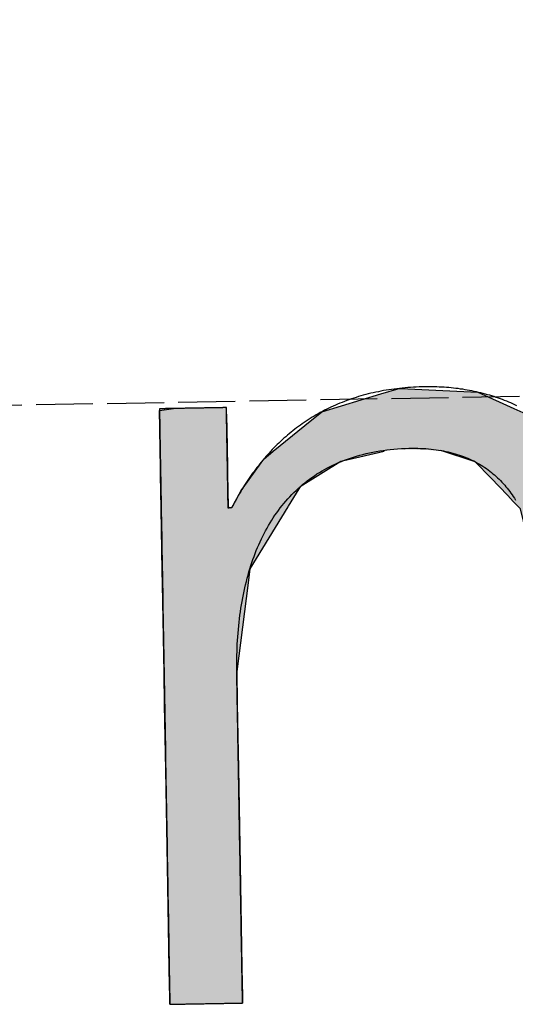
# Model space of a CAD drawing. Extents: x 1073 to 6773, y 5891 to 12116.
# Tile 3 of 38: x 3124 to 3167, y 8057 to 8143. Entities that reach past the tile are written whole.
import ezdxf

# ---------------------------------------------------------------- set-up
doc = ezdxf.new("R2010")
doc.units = 0
doc.linetypes.add('GEN3', pattern=[6.25, 5, -1.25])
doc.layers.get('0').update_dxf_attribs({"linetype": 'CONTINUOUS'})
doc.layers.add('3', color=6, linetype='GEN3')
doc.layers.add('LOGO', color=7, linetype='CONTINUOUS')

# ---------------------------------------------------------------- blocks, each defined once
blk = doc.blocks.new('*U15')
at = {"layer": 'LOGO', "color": 30, "linetype": 'CONTINUOUS'}
for p, q in [((2.813, 7.694), (3.015, 7.752)), ((3.015, 7.752), (3.042, 7.759)), ((3.042, 7.759), (3.157, 7.752)), ((3.157, 7.752), (4.045, 7.694)), ((7.287, 7.667), (7.566, 7.752)), ((7.566, 7.752), (7.79, 7.759)), ((7.79, 7.759), (8.127, 7.77)), ((8.127, 7.77), (8.205, 7.759)), ((8.205, 7.759), (8.257, 7.752)), ((8.257, 7.752), (8.845, 7.667)), ((2.06, 7.482), (2.813, 7.694)), ((4.045, 7.694), (4.497, 7.482)), ((6.653, 7.474), (7.287, 7.667)), ((8.845, 7.667), (9.162, 7.474)), ((0.001, 7.533), (0.181, 7.555)), ((0.001, 7.309), (0.001, 7.533)), ((0.845, 7.555), (0.845, 7.533)), ((0.845, 7.533), (0.85, 7.309)), ((1.842, 7.311), (2.06, 7.482)), ((4.497, 7.482), (4.86, 7.311)), ((6.099, 7.034), (6.653, 7.474)), ((9.162, 7.474), (9.885, 7.034)), ((0.001, 7.286), (0.001, 7.309)), ((0.001, 6.803), (0.001, 7.286)), ((0.85, 7.309), (0.85, 7.286)), ((0.85, 7.286), (0.85, 6.803)), ((1.434, 6.99), (1.842, 7.311)), ((4.86, 7.311), (5.115, 6.99)), ((5.98, 6.939), (6.099, 7.034)), ((9.885, 7.034), (9.925, 6.939)), ((1.277, 6.846), (1.316, 6.897)), ((1.316, 6.897), (1.401, 6.964)), ((1.401, 6.964), (1.434, 6.99)), ((2.53, 6.897), (2.292, 6.846)), ((2.84, 6.964), (2.53, 6.897)), ((3.996, 6.812), (3.56, 6.964)), ((5.115, 6.99), (5.136, 6.964)), ((5.136, 6.964), (5.257, 6.812)), ((5.779, 6.698), (5.9, 6.876)), ((5.9, 6.876), (5.98, 6.939)), ((7.036, 6.876), (6.617, 6.698)), ((7.185, 6.939), (7.036, 6.876)), ((8.433, 6.916), (7.185, 6.939)), ((9.17, 6.443), (8.433, 6.916)), ((9.925, 6.939), (9.934, 6.916)), ((9.934, 6.916), (10.131, 6.443)), ((0.001, 6.712), (0.001, 6.803)), ((0.85, 6.803), (0.85, 6.712)), ((1.046, 6.535), (1.277, 6.846)), ((2.292, 6.846), (1.767, 6.535)), ((4.188, 6.604), (3.996, 6.812)), ((5.257, 6.812), (5.423, 6.604)), ((0.001, 6.295), (0.001, 6.712)), ((0.85, 6.712), (0.85, 6.295)), ((5.614, 6.454), (5.779, 6.698)), ((6.617, 6.698), (6.362, 6.454)), ((0.9, 6.291), (1.025, 6.507)), ((1.025, 6.507), (1.046, 6.535)), ((1.75, 6.507), (1.612, 6.291)), ((1.767, 6.535), (1.75, 6.507)), ((4.399, 6.376), (4.188, 6.604)), ((5.423, 6.604), (5.511, 6.376)), ((4.468, 6.301), (4.399, 6.376)), ((5.511, 6.376), (5.614, 6.454)), ((6.28, 6.376), (6.202, 6.301)), ((6.362, 6.454), (6.28, 6.376)), ((9.397, 5.823), (9.17, 6.443)), ((10.131, 6.443), (10.39, 5.823)), ((0.001, 6.281), (0.001, 6.295)), ((0.001, 5.503), (0.001, 6.281)), ((0.85, 6.295), (0.878, 6.281)), ((0.893, 6.281), (0.9, 6.291)), ((1.606, 6.281), (1.111, 5.503)), ((1.612, 6.291), (1.606, 6.281)), ((4.557, 6.205), (4.468, 6.301)), ((6.202, 6.301), (6.163, 6.205)), ((4.757, 5.314), (4.557, 6.205)), ((6.163, 6.205), (5.811, 5.314)), ((9.489, 5.571), (9.397, 5.823)), ((10.39, 5.823), (10.408, 5.571)), ((0.001, 5.329), (0.001, 5.503)), ((1.111, 5.503), (1.086, 5.329)), ((9.503, 5.116), (9.489, 5.571)), ((10.408, 5.571), (10.44, 5.116)), ((0.001, 4.204), (0.001, 5.329)), ((1.086, 5.329), (0.923, 4.204)), ((4.758, 5.172), (4.757, 5.314)), ((5.811, 5.314), (5.754, 5.172)), ((4.759, 4.976), (4.758, 5.172)), ((5.754, 5.172), (5.734, 4.976)), ((9.517, 4.651), (9.503, 5.116)), ((10.44, 5.116), (10.44, 4.651)), ((4.759, 4.505), (4.759, 4.976)), ((5.734, 4.976), (5.686, 4.505)), ((9.518, 4.612), (9.517, 4.651)), ((10.44, 4.651), (10.44, 4.612)), ((4.759, 4.232), (4.759, 4.505)), ((5.686, 4.505), (5.683, 4.232)), ((9.518, 3.669), (9.518, 4.612)), ((10.44, 4.612), (10.44, 3.669)), ((0.001, 3.797), (0.001, 4.204)), ((0.923, 4.204), (0.923, 3.797)), ((4.759, 4.133), (4.759, 4.232)), ((4.759, 3.491), (4.759, 4.133)), ((5.683, 4.232), (5.682, 4.133)), ((5.682, 4.133), (5.682, 3.491)), ((0.001, 2.974), (0.001, 3.797)), ((0.923, 3.797), (0.923, 2.974)), ((9.518, 3.638), (9.518, 3.669)), ((9.518, 2.442), (9.518, 3.638)), ((10.44, 3.669), (10.44, 3.638)), ((10.44, 3.638), (10.44, 2.442)), ((4.759, 2.536), (4.759, 3.491)), ((5.682, 3.491), (5.682, 2.536)), ((0.001, 1.752), (0.001, 2.974)), ((0.923, 2.974), (0.923, 1.752)), ((4.759, 1.85), (4.759, 2.536)), ((5.682, 2.536), (5.682, 1.85)), ((9.518, 2.421), (9.518, 2.442)), ((9.518, 1.24), (9.518, 2.421)), ((10.44, 2.442), (10.44, 2.421)), ((10.44, 2.421), (10.44, 1.24)), ((0.001, 0.978), (0.001, 1.752)), ((0.923, 1.752), (0.923, 0.978)), ((4.759, 0.756), (4.759, 1.85)), ((5.682, 1.85), (5.682, 0.756)), ((9.518, 1.229), (9.518, 1.24)), ((9.518, 0.336), (9.518, 1.229)), ((10.44, 1.24), (10.44, 1.229)), ((10.44, 1.229), (10.44, 0.336)), ((0.001, 0.45), (0.001, 0.978)), ((0.923, 0.978), (0.923, 0.45)), ((4.759, 0.594), (4.759, 0.756)), ((5.682, 0.756), (5.682, 0.594)), ((4.759, 0.089), (4.759, 0.594)), ((5.682, 0.594), (5.682, 0.089)), ((0.001, 0.251), (0.001, 0.45)), ((0.923, 0.45), (0.923, 0.251)), ((0.001, 0.095), (0.001, 0.251)), ((0.923, 0.251), (0.923, 0.095)), ((9.518, 0.333), (9.518, 0.336)), ((9.518, 0), (9.518, 0.333)), ((10.44, 0.336), (10.44, 0.333)), ((10.44, 0.333), (10.44, 0)), ((0.001, 0), (0.001, 0.095)), ((0.923, 0.095), (0.923, 0)), ((4.806, 0.06), (4.759, 0.089)), ((4.904, 0), (4.806, 0.06)), ((5.682, 0.06), (5.659, 0)), ((5.682, 0.089), (5.682, 0.06))]:
    blk.add_line(p, q, dxfattribs=at)
at = {"layer": 'LOGO', "color": 30, "linetype": 'CONTINUOUS', "extrusion": (0, 0, -1)}
for points in [[(-3.015, 7.752), (-4.045, 7.694), (-2.813, 7.694)], [(-3.042, 7.759), (-3.157, 7.752), (-3.015, 7.752)], [(-3.015, 7.752), (-3.157, 7.752), (-4.045, 7.694)], [(-7.566, 7.752), (-8.845, 7.667), (-7.287, 7.667)], [(-7.79, 7.759), (-8.257, 7.752), (-7.566, 7.752)], [(-7.566, 7.752), (-8.257, 7.752), (-8.845, 7.667)], [(-8.127, 7.77), (-8.205, 7.759), (-7.79, 7.759)], [(-7.79, 7.759), (-8.205, 7.759), (-8.257, 7.752)], [(-2.813, 7.694), (-4.497, 7.482), (-2.06, 7.482)], [(-2.813, 7.694), (-4.045, 7.694), (-4.497, 7.482)], [(-7.287, 7.667), (-9.162, 7.474), (-6.653, 7.474)], [(-7.287, 7.667), (-8.845, 7.667), (-9.162, 7.474)], [(-0.181, 7.555), (-0.845, 7.533), (-0.001, 7.533)], [(-0.001, 7.533), (-0.85, 7.309), (-0.001, 7.309)], [(-0.001, 7.533), (-0.845, 7.533), (-0.85, 7.309)], [(-0.181, 7.555), (-0.845, 7.555), (-0.845, 7.533)], [(-2.06, 7.482), (-4.86, 7.311), (-1.842, 7.311)], [(-2.06, 7.482), (-4.497, 7.482), (-4.86, 7.311)], [(-6.653, 7.474), (-9.885, 7.034), (-6.099, 7.034)], [(-6.653, 7.474), (-9.162, 7.474), (-9.885, 7.034)], [(-0.001, 7.309), (-0.85, 7.286), (-0.001, 7.286)], [(-0.001, 7.309), (-0.85, 7.309), (-0.85, 7.286)], [(-0.001, 7.286), (-0.85, 6.803), (-0.001, 6.803)], [(-0.001, 7.286), (-0.85, 7.286), (-0.85, 6.803)], [(-1.842, 7.311), (-5.115, 6.99), (-1.434, 6.99)], [(-1.842, 7.311), (-4.86, 7.311), (-5.115, 6.99)], [(-6.099, 7.034), (-9.925, 6.939), (-5.98, 6.939)], [(-6.099, 7.034), (-9.885, 7.034), (-9.925, 6.939)], [(-1.316, 6.897), (-2.292, 6.846), (-1.277, 6.846)], [(-1.401, 6.964), (-2.53, 6.897), (-1.316, 6.897)], [(-1.316, 6.897), (-2.53, 6.897), (-2.292, 6.846)], [(-1.434, 6.99), (-2.84, 6.964), (-1.401, 6.964)], [(-1.401, 6.964), (-2.84, 6.964), (-2.53, 6.897)], [(-1.434, 6.99), (-2.96, 6.99), (-2.84, 6.964)], [(-2.96, 6.99), (-5.136, 6.964), (-3.56, 6.964)], [(-2.96, 6.99), (-5.115, 6.99), (-5.136, 6.964)], [(-3.56, 6.964), (-5.257, 6.812), (-3.996, 6.812)], [(-3.56, 6.964), (-5.136, 6.964), (-5.257, 6.812)], [(-5.9, 6.876), (-6.617, 6.698), (-5.779, 6.698)], [(-5.98, 6.939), (-7.036, 6.876), (-5.9, 6.876)], [(-5.9, 6.876), (-7.036, 6.876), (-6.617, 6.698)], [(-5.98, 6.939), (-7.185, 6.939), (-7.036, 6.876)], [(-7.185, 6.939), (-9.934, 6.916), (-8.433, 6.916)], [(-7.185, 6.939), (-9.925, 6.939), (-9.934, 6.916)], [(-8.433, 6.916), (-10.131, 6.443), (-9.17, 6.443)], [(-8.433, 6.916), (-9.934, 6.916), (-10.131, 6.443)], [(-0.001, 6.803), (-0.85, 6.712), (-0.001, 6.712)], [(-0.001, 6.803), (-0.85, 6.803), (-0.85, 6.712)], [(-1.277, 6.846), (-1.767, 6.535), (-1.046, 6.535)], [(-1.277, 6.846), (-2.292, 6.846), (-1.767, 6.535)], [(-3.996, 6.812), (-5.423, 6.604), (-4.188, 6.604)], [(-3.996, 6.812), (-5.257, 6.812), (-5.423, 6.604)], [(-0.001, 6.712), (-0.85, 6.295), (-0.001, 6.295)], [(-0.001, 6.712), (-0.85, 6.712), (-0.85, 6.295)], [(-5.779, 6.698), (-6.362, 6.454), (-5.614, 6.454)], [(-5.779, 6.698), (-6.617, 6.698), (-6.362, 6.454)], [(-1.025, 6.507), (-1.612, 6.291), (-0.9, 6.291)], [(-1.046, 6.535), (-1.75, 6.507), (-1.025, 6.507)], [(-1.025, 6.507), (-1.75, 6.507), (-1.612, 6.291)], [(-1.046, 6.535), (-1.767, 6.535), (-1.75, 6.507)], [(-4.188, 6.604), (-5.511, 6.376), (-4.399, 6.376)], [(-4.188, 6.604), (-5.423, 6.604), (-5.511, 6.376)], [(-4.399, 6.376), (-6.202, 6.301), (-4.468, 6.301)], [(-4.399, 6.376), (-6.28, 6.376), (-6.202, 6.301)], [(-5.614, 6.454), (-6.28, 6.376), (-5.511, 6.376)], [(-5.614, 6.454), (-6.362, 6.454), (-6.28, 6.376)], [(-9.17, 6.443), (-10.39, 5.823), (-9.397, 5.823)], [(-9.17, 6.443), (-10.131, 6.443), (-10.39, 5.823)], [(-0.001, 6.295), (-0.878, 6.281), (-0.001, 6.281)], [(-0.001, 6.295), (-0.85, 6.295), (-0.878, 6.281)], [(-0.001, 6.281), (-1.111, 5.503), (-0.001, 5.503)], [(-0.001, 6.281), (-1.606, 6.281), (-1.111, 5.503)], [(-0.9, 6.291), (-1.606, 6.281), (-0.893, 6.281)], [(-0.9, 6.291), (-1.612, 6.291), (-1.606, 6.281)], [(-4.468, 6.301), (-6.163, 6.205), (-4.557, 6.205)], [(-4.468, 6.301), (-6.202, 6.301), (-6.163, 6.205)], [(-4.557, 6.205), (-5.811, 5.314), (-4.757, 5.314)], [(-4.557, 6.205), (-6.163, 6.205), (-5.811, 5.314)], [(-9.397, 5.823), (-10.408, 5.571), (-9.489, 5.571)], [(-9.397, 5.823), (-10.39, 5.823), (-10.408, 5.571)], [(-0.001, 5.503), (-1.086, 5.329), (-0.001, 5.329)], [(-0.001, 5.503), (-1.111, 5.503), (-1.086, 5.329)], [(-9.489, 5.571), (-10.44, 5.116), (-9.503, 5.116)], [(-9.489, 5.571), (-10.408, 5.571), (-10.44, 5.116)], [(-0.001, 5.329), (-0.923, 4.204), (-0.001, 4.204)], [(-0.001, 5.329), (-1.086, 5.329), (-0.923, 4.204)], [(-4.757, 5.314), (-5.754, 5.172), (-4.758, 5.172)], [(-4.757, 5.314), (-5.811, 5.314), (-5.754, 5.172)], [(-4.758, 5.172), (-5.734, 4.976), (-4.759, 4.976)], [(-4.758, 5.172), (-5.754, 5.172), (-5.734, 4.976)], [(-9.503, 5.116), (-10.44, 4.651), (-9.517, 4.651)], [(-9.503, 5.116), (-10.44, 5.116), (-10.44, 4.651)], [(-4.759, 4.976), (-5.686, 4.505), (-4.759, 4.505)], [(-4.759, 4.976), (-5.734, 4.976), (-5.686, 4.505)], [(-9.517, 4.651), (-10.44, 4.612), (-9.518, 4.612)], [(-9.517, 4.651), (-10.44, 4.651), (-10.44, 4.612)], [(-4.759, 4.505), (-5.683, 4.232), (-4.759, 4.232)], [(-4.759, 4.505), (-5.686, 4.505), (-5.683, 4.232)], [(-9.518, 4.612), (-10.44, 3.669), (-9.518, 3.669)], [(-9.518, 4.612), (-10.44, 4.612), (-10.44, 3.669)], [(-0.001, 4.204), (-0.923, 3.797), (-0.001, 3.797)], [(-0.001, 4.204), (-0.923, 4.204), (-0.923, 3.797)], [(-4.759, 4.232), (-5.682, 4.133), (-4.759, 4.133)], [(-4.759, 4.232), (-5.683, 4.232), (-5.682, 4.133)], [(-4.759, 4.133), (-5.682, 3.491), (-4.759, 3.491)], [(-4.759, 4.133), (-5.682, 4.133), (-5.682, 3.491)], [(-0.001, 3.797), (-0.923, 2.974), (-0.001, 2.974)], [(-0.001, 3.797), (-0.923, 3.797), (-0.923, 2.974)], [(-9.518, 3.669), (-10.44, 3.638), (-9.518, 3.638)], [(-9.518, 3.669), (-10.44, 3.669), (-10.44, 3.638)], [(-9.518, 3.638), (-10.44, 2.442), (-9.518, 2.442)], [(-9.518, 3.638), (-10.44, 3.638), (-10.44, 2.442)], [(-4.759, 3.491), (-5.682, 2.536), (-4.759, 2.536)], [(-4.759, 3.491), (-5.682, 3.491), (-5.682, 2.536)], [(-0.001, 2.974), (-0.923, 1.752), (-0.001, 1.752)], [(-0.001, 2.974), (-0.923, 2.974), (-0.923, 1.752)], [(-4.759, 2.536), (-5.682, 1.85), (-4.759, 1.85)], [(-4.759, 2.536), (-5.682, 2.536), (-5.682, 1.85)], [(-9.518, 2.442), (-10.44, 2.421), (-9.518, 2.421)], [(-9.518, 2.442), (-10.44, 2.442), (-10.44, 2.421)], [(-9.518, 2.421), (-10.44, 1.24), (-9.518, 1.24)], [(-9.518, 2.421), (-10.44, 2.421), (-10.44, 1.24)], [(-0.001, 1.752), (-0.923, 0.978), (-0.001, 0.978)], [(-0.001, 1.752), (-0.923, 1.752), (-0.923, 0.978)], [(-4.759, 1.85), (-5.682, 0.756), (-4.759, 0.756)], [(-4.759, 1.85), (-5.682, 1.85), (-5.682, 0.756)], [(-9.518, 1.24), (-10.44, 1.229), (-9.518, 1.229)], [(-9.518, 1.24), (-10.44, 1.24), (-10.44, 1.229)], [(-9.518, 1.229), (-10.44, 0.336), (-9.518, 0.336)], [(-9.518, 1.229), (-10.44, 1.229), (-10.44, 0.336)], [(-0.001, 0.978), (-0.923, 0.45), (-0.001, 0.45)], [(-0.001, 0.978), (-0.923, 0.978), (-0.923, 0.45)], [(-4.759, 0.756), (-5.682, 0.594), (-4.759, 0.594)], [(-4.759, 0.756), (-5.682, 0.756), (-5.682, 0.594)], [(-4.759, 0.594), (-5.682, 0.089), (-4.759, 0.089)], [(-4.759, 0.594), (-5.682, 0.594), (-5.682, 0.089)], [(-0.001, 0.45), (-0.923, 0.251), (-0.001, 0.251)], [(-0.001, 0.45), (-0.923, 0.45), (-0.923, 0.251)], [(-0.001, 0.251), (-0.923, 0.095), (-0.001, 0.095)], [(-0.001, 0.251), (-0.923, 0.251), (-0.923, 0.095)], [(-9.518, 0.336), (-10.44, 0.333), (-9.518, 0.333)], [(-9.518, 0.336), (-10.44, 0.336), (-10.44, 0.333)], [(-9.518, 0.333), (-10.44, 0), (-9.518, 0)], [(-9.518, 0.333), (-10.44, 0.333), (-10.44, 0)], [(-0.001, 0.095), (-0.923, 0), (-0.001, 0)], [(-0.001, 0.095), (-0.923, 0.095), (-0.923, 0)], [(-4.759, 0.089), (-5.682, 0.06), (-4.806, 0.06)], [(-4.759, 0.089), (-5.682, 0.089), (-5.682, 0.06)], [(-4.806, 0.06), (-5.659, 0), (-4.904, 0)], [(-4.806, 0.06), (-5.682, 0.06), (-5.659, 0)]]:
    blk.add_solid(points, dxfattribs=at)
blk = doc.blocks.new('KLAUS')
at = {"layer": 'LOGO'}
for points in [[(0.001, 0, 0), (0.001, 0, 0), (0.002, 0, 0), (0.003, 0, 0), (0.005, 0, 0), (0.008, 0, 0), (0.011, 0, 0), (0.014, 0, 0), (0.018, 0, 0), (0.023, 0, 0), (0.028, 0, 0), (0.033, 0, 0), (0.039, 0, 0), (0.046, 0, 0), (0.052, 0, 0), (0.06, 0, 0), (0.067, 0, 0), (0.075, 0, 0), (0.084, 0, 0), (0.092, 0, 0), (0.101, 0, 0), (0.111, 0, 0), (0.121, 0, 0), (0.131, 0, 0), (0.141, 0, 0), (0.152, 0, 0), (0.163, 0, 0), (0.174, 0, 0), (0.185, 0, 0), (0.197, 0, 0), (0.209, 0, 0), (0.221, 0, 0), (0.234, 0, 0), (0.246, 0, 0), (0.259, 0, 0), (0.272, 0, 0), (0.285, 0, 0), (0.299, 0, 0), (0.312, 0, 0), (0.326, 0, 0), (0.339, 0, 0), (0.353, 0, 0), (0.367, 0, 0), (0.381, 0, 0), (0.395, 0, 0), (0.409, 0, 0), (0.423, 0, 0), (0.437, 0, 0), (0.452, 0, 0), (0.466, 0, 0), (0.48, 0, 0), (0.494, 0, 0), (0.508, 0, 0), (0.522, 0, 0), (0.536, 0, 0), (0.55, 0, 0), (0.564, 0, 0), (0.578, 0, 0), (0.592, 0, 0), (0.606, 0, 0), (0.619, 0, 0), (0.632, 0, 0), (0.646, 0, 0), (0.659, 0, 0), (0.672, 0, 0), (0.684, 0, 0), (0.697, 0, 0), (0.709, 0, 0), (0.721, 0, 0), (0.733, 0, 0), (0.745, 0, 0), (0.756, 0, 0), (0.767, 0, 0), (0.778, 0, 0), (0.789, 0, 0), (0.799, 0, 0), (0.809, 0, 0), (0.818, 0, 0), (0.828, 0, 0), (0.836, 0, 0), (0.845, 0, 0), (0.853, 0, 0), (0.861, 0, 0), (0.868, 0, 0), (0.875, 0, 0), (0.882, 0, 0), (0.888, 0, 0), (0.894, 0, 0), (0.899, 0, 0), (0.904, 0, 0), (0.908, 0, 0), (0.912, 0, 0), (0.915, 0, 0), (0.918, 0, 0), (0.92, 0, 0), (0.922, 0, 0), (0.923, 0, 0), (0.923, 0, 0), (0.923, 0, 0), (0.923, 0.003, 0), (0.923, 0.008, 0), (0.923, 0.016, 0), (0.923, 0.026, 0), (0.923, 0.039, 0), (0.923, 0.054, 0), (0.923, 0.071, 0), (0.923, 0.091, 0), (0.923, 0.112, 0), (0.923, 0.136, 0), (0.923, 0.162, 0), (0.923, 0.191, 0), (0.923, 0.221, 0), (0.923, 0.253, 0), (0.923, 0.286, 0), (0.923, 0.322, 0), (0.923, 0.359, 0), (0.923, 0.399, 0), (0.923, 0.439, 0), (0.923, 0.482, 0), (0.923, 0.526, 0), (0.923, 0.571, 0), (0.923, 0.618, 0), (0.923, 0.666, 0), (0.923, 0.716, 0), (0.923, 0.766, 0), (0.923, 0.818, 0), (0.923, 0.871, 0), (0.923, 0.926, 0), (0.923, 0.981, 0), (0.923, 1.037, 0), (0.923, 1.095, 0), (0.923, 1.153, 0), (0.923, 1.212, 0), (0.923, 1.272, 0), (0.923, 1.332, 0), (0.923, 1.393, 0), (0.923, 1.455, 0), (0.923, 1.517, 0), (0.923, 1.58, 0), (0.923, 1.643, 0), (0.923, 1.707, 0), (0.923, 1.771, 0), (0.923, 1.835, 0), (0.923, 1.9, 0), (0.923, 1.964, 0), (0.923, 2.029, 0), (0.923, 2.094, 0), (0.923, 2.159, 0), (0.923, 2.224, 0), (0.923, 2.289, 0), (0.923, 2.353, 0), (0.923, 2.418, 0), (0.923, 2.482, 0), (0.923, 2.545, 0), (0.923, 2.609, 0), (0.923, 2.672, 0), (0.923, 2.734, 0), (0.923, 2.796, 0), (0.923, 2.858, 0), (0.923, 2.919, 0), (0.923, 2.979, 0), (0.923, 3.038, 0), (0.923, 3.096, 0), (0.923, 3.154, 0), (0.923, 3.211, 0), (0.923, 3.267, 0), (0.923, 3.321, 0), (0.923, 3.375, 0), (0.923, 3.427, 0), (0.923, 3.479, 0), (0.923, 3.529, 0), (0.923, 3.578, 0), (0.923, 3.625, 0), (0.923, 3.671, 0), (0.923, 3.716, 0), (0.923, 3.759, 0), (0.923, 3.8, 0), (0.923, 3.84, 0), (0.923, 3.878, 0), (0.923, 3.915, 0), (0.923, 3.949, 0), (0.923, 3.982, 0), (0.923, 4.013, 0), (0.923, 4.042, 0), (0.923, 4.069, 0), (0.923, 4.093, 0), (0.923, 4.116, 0), (0.923, 4.137, 0), (0.923, 4.155, 0), (0.923, 4.171, 0), (0.923, 4.185, 0), (0.923, 4.196, 0), (0.923, 4.205, 0), (0.923, 4.211, 0), (0.923, 4.215, 0), (0.923, 4.219, 0), (0.924, 4.267, 0), (0.925, 4.316, 0), (0.927, 4.364, 0), (0.928, 4.411, 0), (0.931, 4.459, 0), (0.933, 4.506, 0), (0.936, 4.553, 0), (0.94, 4.6, 0), (0.944, 4.646, 0), (0.948, 4.692, 0), (0.953, 4.738, 0), (0.958, 4.784, 0), (0.964, 4.829, 0), (0.97, 4.874, 0), (0.976, 4.918, 0), (0.983, 4.963, 0), (0.99, 5.007, 0), (0.998, 5.05, 0), (1.006, 5.094, 0), (1.015, 5.137, 0), (1.024, 5.179, 0), (1.034, 5.221, 0), (1.044, 5.263, 0), (1.054, 5.305, 0), (1.065, 5.346, 0), (1.076, 5.387, 0), (1.088, 5.427, 0), (1.1, 5.467, 0), (1.113, 5.507, 0), (1.126, 5.546, 0), (1.139, 5.585, 0), (1.153, 5.623, 0), (1.168, 5.661, 0), (1.183, 5.699, 0), (1.198, 5.736, 0), (1.214, 5.773, 0), (1.231, 5.809, 0), (1.247, 5.845, 0), (1.265, 5.881, 0), (1.282, 5.916, 0), (1.301, 5.95, 0), (1.32, 5.984, 0), (1.339, 6.018, 0), (1.359, 6.051, 0), (1.379, 6.084, 0), (1.4, 6.116, 0), (1.421, 6.148, 0), (1.442, 6.179, 0), (1.465, 6.21, 0), (1.487, 6.24, 0), (1.511, 6.27, 0), (1.534, 6.299, 0), (1.559, 6.328, 0), (1.583, 6.356, 0), (1.608, 6.383, 0), (1.634, 6.411, 0), (1.661, 6.437, 0), (1.687, 6.463, 0), (1.715, 6.489, 0), (1.742, 6.514, 0), (1.771, 6.538, 0), (1.8, 6.562, 0), (1.829, 6.585, 0), (1.859, 6.608, 0), (1.889, 6.63, 0), (1.92, 6.651, 0), (1.952, 6.672, 0), (1.984, 6.693, 0), (2.017, 6.712, 0), (2.05, 6.731, 0), (2.083, 6.75, 0), (2.118, 6.768, 0), (2.152, 6.785, 0), (2.188, 6.802, 0), (2.224, 6.818, 0), (2.26, 6.833, 0), (2.297, 6.848, 0), (2.335, 6.862, 0), (2.373, 6.875, 0), (2.412, 6.888, 0), (2.451, 6.9, 0), (2.491, 6.911, 0), (2.531, 6.922, 0), (2.572, 6.932, 0), (2.613, 6.941, 0), (2.655, 6.95, 0), (2.698, 6.958, 0), (2.741, 6.965, 0), (2.785, 6.972, 0), (2.83, 6.978, 0), (2.875, 6.983, 0), (2.92, 6.987, 0), (2.966, 6.991, 0), (3.013, 6.994, 0), (3.061, 6.996, 0), (3.109, 6.997, 0), (3.157, 6.998, 0), (3.199, 6.998, 0), (3.234, 6.998, 0), (3.269, 6.997, 0), (3.304, 6.995, 0), (3.338, 6.993, 0), (3.372, 6.99, 0), (3.405, 6.987, 0), (3.438, 6.983, 0), (3.47, 6.979, 0), (3.502, 6.974, 0), (3.533, 6.969, 0), (3.564, 6.963, 0), (3.595, 6.957, 0), (3.625, 6.951, 0), (3.654, 6.944, 0), (3.684, 6.936, 0), (3.712, 6.928, 0), (3.741, 6.919, 0), (3.768, 6.91, 0), (3.796, 6.901, 0), (3.823, 6.891, 0), (3.849, 6.881, 0), (3.876, 6.87, 0), (3.901, 6.859, 0), (3.926, 6.847, 0), (3.951, 6.835, 0), (3.976, 6.823, 0), (4, 6.81, 0), (4.023, 6.796, 0), (4.047, 6.783, 0), (4.069, 6.768, 0), (4.092, 6.754, 0), (4.114, 6.739, 0), (4.135, 6.724, 0), (4.156, 6.708, 0), (4.177, 6.692, 0), (4.197, 6.675, 0), (4.217, 6.658, 0), (4.237, 6.641, 0), (4.256, 6.623, 0), (4.275, 6.605, 0), (4.293, 6.587, 0), (4.311, 6.568, 0), (4.329, 6.549, 0), (4.346, 6.53, 0), (4.363, 6.51, 0), (4.379, 6.49, 0), (4.395, 6.47, 0), (4.411, 6.449, 0), (4.426, 6.428, 0), (4.441, 6.407, 0), (4.456, 6.385, 0), (4.47, 6.363, 0), (4.484, 6.341, 0), (4.497, 6.318, 0)], [(4.536, 7.514, 0), (4.511, 7.527, 0), (4.485, 7.539, 0), (4.459, 7.551, 0), (4.434, 7.562, 0), (4.408, 7.574, 0), (4.381, 7.585, 0), (4.355, 7.595, 0), (4.328, 7.606, 0), (4.302, 7.616, 0), (4.275, 7.625, 0), (4.248, 7.635, 0), (4.22, 7.644, 0), (4.193, 7.653, 0), (4.165, 7.661, 0), (4.138, 7.67, 0), (4.11, 7.677, 0), (4.082, 7.685, 0), (4.053, 7.692, 0), (4.025, 7.699, 0), (3.997, 7.706, 0), (3.968, 7.712, 0), (3.939, 7.718, 0), (3.91, 7.724, 0), (3.881, 7.729, 0), (3.852, 7.735, 0), (3.823, 7.739, 0), (3.794, 7.744, 0), (3.764, 7.748, 0), (3.735, 7.752, 0), (3.705, 7.755, 0), (3.675, 7.759, 0), (3.645, 7.762, 0), (3.616, 7.764, 0), (3.585, 7.767, 0), (3.555, 7.769, 0), (3.525, 7.77, 0), (3.495, 7.772, 0), (3.464, 7.773, 0), (3.434, 7.774, 0), (3.403, 7.774, 0), (3.373, 7.774, 0), (3.337, 7.774, 0), (3.3, 7.774, 0), (3.264, 7.773, 0), (3.228, 7.772, 0), (3.192, 7.77, 0), (3.156, 7.768, 0), (3.121, 7.766, 0), (3.086, 7.763, 0), (3.051, 7.76, 0), (3.017, 7.757, 0), (2.982, 7.753, 0), (2.948, 7.749, 0), (2.915, 7.744, 0), (2.881, 7.74, 0), (2.848, 7.735, 0), (2.815, 7.729, 0), (2.782, 7.723, 0), (2.749, 7.717, 0), (2.717, 7.711, 0), (2.685, 7.704, 0), (2.653, 7.697, 0), (2.622, 7.689, 0), (2.59, 7.681, 0), (2.559, 7.673, 0), (2.528, 7.665, 0), (2.498, 7.656, 0), (2.467, 7.647, 0), (2.437, 7.637, 0), (2.407, 7.627, 0), (2.378, 7.617, 0), (2.348, 7.607, 0), (2.319, 7.596, 0), (2.29, 7.585, 0), (2.261, 7.574, 0), (2.233, 7.562, 0), (2.205, 7.55, 0), (2.177, 7.537, 0), (2.149, 7.525, 0), (2.122, 7.512, 0), (2.094, 7.499, 0), (2.067, 7.485, 0), (2.04, 7.471, 0), (2.014, 7.457, 0), (1.988, 7.443, 0), (1.961, 7.428, 0), (1.936, 7.413, 0), (1.91, 7.398, 0), (1.884, 7.382, 0), (1.859, 7.366, 0), (1.834, 7.35, 0), (1.809, 7.334, 0), (1.785, 7.317, 0), (1.761, 7.3, 0), (1.737, 7.282, 0), (1.713, 7.265, 0), (1.689, 7.247, 0), (1.666, 7.229, 0), (1.642, 7.21, 0), (1.619, 7.192, 0), (1.597, 7.173, 0), (1.574, 7.154, 0), (1.552, 7.134, 0), (1.53, 7.114, 0), (1.508, 7.094, 0), (1.486, 7.074, 0), (1.465, 7.054, 0), (1.444, 7.033, 0), (1.423, 7.012, 0), (1.402, 6.99, 0), (1.381, 6.969, 0), (1.361, 6.947, 0), (1.341, 6.925, 0), (1.321, 6.903, 0), (1.301, 6.88, 0), (1.281, 6.857, 0), (1.262, 6.834, 0), (1.243, 6.811, 0), (1.224, 6.788, 0), (1.205, 6.764, 0), (1.187, 6.74, 0), (1.168, 6.716, 0), (1.15, 6.691, 0), (1.133, 6.667, 0), (1.115, 6.642, 0), (1.097, 6.617, 0), (1.08, 6.591, 0), (1.063, 6.566, 0), (1.046, 6.54, 0), (1.029, 6.514, 0), (1.013, 6.488, 0), (0.997, 6.461, 0), (0.981, 6.434, 0), (0.965, 6.408, 0), (0.949, 6.38, 0), (0.934, 6.353, 0), (0.918, 6.326, 0), (0.903, 6.298, 0), (0.894, 6.281, 0), (0.894, 6.281, 0), (0.894, 6.281, 0), (0.894, 6.281, 0), (0.894, 6.281, 0), (0.894, 6.281, 0), (0.893, 6.281, 0), (0.893, 6.281, 0), (0.893, 6.281, 0), (0.893, 6.281, 0), (0.893, 6.281, 0), (0.892, 6.281, 0), (0.892, 6.281, 0), (0.892, 6.281, 0), (0.891, 6.281, 0), (0.891, 6.281, 0), (0.891, 6.281, 0), (0.89, 6.281, 0), (0.89, 6.281, 0), (0.89, 6.281, 0), (0.889, 6.281, 0), (0.889, 6.281, 0), (0.888, 6.281, 0), (0.888, 6.281, 0), (0.887, 6.281, 0), (0.887, 6.281, 0), (0.886, 6.281, 0), (0.886, 6.281, 0), (0.885, 6.281, 0), (0.884, 6.281, 0), (0.884, 6.281, 0), (0.883, 6.281, 0), (0.883, 6.281, 0), (0.882, 6.281, 0), (0.881, 6.281, 0), (0.881, 6.281, 0), (0.88, 6.281, 0), (0.88, 6.281, 0), (0.879, 6.281, 0), (0.878, 6.281, 0), (0.878, 6.281, 0), (0.877, 6.281, 0), (0.876, 6.281, 0), (0.876, 6.281, 0), (0.875, 6.281, 0), (0.874, 6.281, 0), (0.874, 6.281, 0), (0.873, 6.281, 0), (0.872, 6.281, 0), (0.872, 6.281, 0), (0.871, 6.281, 0), (0.87, 6.281, 0), (0.87, 6.281, 0), (0.869, 6.281, 0), (0.868, 6.281, 0), (0.868, 6.281, 0), (0.867, 6.281, 0), (0.866, 6.281, 0), (0.866, 6.281, 0), (0.865, 6.281, 0), (0.864, 6.281, 0), (0.864, 6.281, 0), (0.863, 6.281, 0), (0.862, 6.281, 0), (0.862, 6.281, 0), (0.861, 6.281, 0), (0.861, 6.281, 0), (0.86, 6.281, 0), (0.859, 6.281, 0), (0.859, 6.281, 0), (0.858, 6.281, 0), (0.858, 6.281, 0), (0.857, 6.281, 0), (0.857, 6.281, 0), (0.856, 6.281, 0), (0.856, 6.281, 0), (0.855, 6.281, 0), (0.855, 6.281, 0), (0.854, 6.281, 0), (0.854, 6.281, 0), (0.854, 6.281, 0), (0.853, 6.281, 0), (0.853, 6.281, 0), (0.853, 6.281, 0), (0.852, 6.281, 0), (0.852, 6.281, 0), (0.852, 6.281, 0), (0.851, 6.281, 0), (0.851, 6.281, 0), (0.851, 6.281, 0), (0.851, 6.281, 0), (0.851, 6.281, 0), (0.85, 6.281, 0), (0.85, 6.281, 0), (0.85, 6.281, 0), (0.85, 6.281, 0), (0.85, 6.281, 0), (0.85, 6.281, 0), (0.85, 6.281, 0), (0.85, 6.282, 0), (0.85, 6.284, 0), (0.85, 6.287, 0), (0.85, 6.29, 0), (0.85, 6.294, 0), (0.85, 6.299, 0), (0.85, 6.304, 0), (0.85, 6.311, 0), (0.85, 6.317, 0), (0.85, 6.325, 0), (0.85, 6.333, 0), (0.85, 6.342, 0), (0.85, 6.351, 0), (0.85, 6.361, 0), (0.85, 6.371, 0), (0.85, 6.382, 0), (0.85, 6.394, 0), (0.85, 6.406, 0), (0.85, 6.418, 0), (0.85, 6.431, 0), (0.85, 6.445, 0), (0.85, 6.459, 0), (0.85, 6.473, 0), (0.85, 6.488, 0), (0.85, 6.503, 0), (0.85, 6.518, 0), (0.85, 6.534, 0), (0.85, 6.55, 0), (0.85, 6.567, 0), (0.85, 6.584, 0), (0.85, 6.601, 0), (0.85, 6.618, 0), (0.85, 6.636, 0), (0.85, 6.654, 0), (0.85, 6.672, 0), (0.85, 6.69, 0), (0.85, 6.709, 0), (0.85, 6.728, 0), (0.85, 6.746, 0), (0.85, 6.765, 0), (0.85, 6.785, 0), (0.85, 6.804, 0), (0.85, 6.823, 0), (0.85, 6.843, 0), (0.85, 6.862, 0), (0.85, 6.882, 0), (0.85, 6.901, 0), (0.85, 6.921, 0), (0.85, 6.941, 0), (0.85, 6.96, 0), (0.85, 6.98, 0), (0.85, 6.999, 0), (0.85, 7.019, 0), (0.85, 7.038, 0), (0.85, 7.057, 0), (0.85, 7.076, 0), (0.85, 7.095, 0), (0.85, 7.114, 0), (0.85, 7.133, 0), (0.85, 7.151, 0), (0.85, 7.17, 0), (0.85, 7.188, 0), (0.85, 7.205, 0), (0.85, 7.223, 0), (0.85, 7.24, 0), (0.85, 7.257, 0), (0.85, 7.274, 0), (0.85, 7.29, 0), (0.85, 7.307, 0), (0.85, 7.322, 0), (0.85, 7.338, 0), (0.85, 7.353, 0), (0.85, 7.367, 0), (0.85, 7.381, 0), (0.85, 7.395, 0), (0.85, 7.408, 0), (0.85, 7.421, 0), (0.85, 7.434, 0), (0.85, 7.445, 0), (0.85, 7.457, 0), (0.85, 7.468, 0), (0.85, 7.478, 0), (0.85, 7.487, 0), (0.85, 7.497, 0), (0.85, 7.505, 0), (0.85, 7.513, 0), (0.85, 7.52, 0), (0.85, 7.527, 0), (0.85, 7.533, 0), (0.85, 7.538, 0), (0.85, 7.543, 0), (0.85, 7.547, 0), (0.85, 7.55, 0), (0.85, 7.552, 0), (0.85, 7.554, 0), (0.85, 7.555, 0), (0.85, 7.555, 0), (0.85, 7.555, 0), (0.849, 7.555, 0), (0.847, 7.555, 0), (0.845, 7.555, 0), (0.842, 7.555, 0), (0.84, 7.555, 0), (0.836, 7.555, 0), (0.832, 7.555, 0), (0.828, 7.555, 0), (0.823, 7.555, 0), (0.818, 7.555, 0), (0.812, 7.555, 0), (0.806, 7.555, 0), (0.8, 7.555, 0), (0.793, 7.555, 0), (0.786, 7.555, 0), (0.778, 7.555, 0), (0.771, 7.555, 0), (0.762, 7.555, 0), (0.754, 7.555, 0), (0.745, 7.555, 0), (0.736, 7.555, 0), (0.727, 7.555, 0), (0.717, 7.555, 0), (0.707, 7.555, 0), (0.697, 7.555, 0), (0.686, 7.555, 0), (0.676, 7.555, 0), (0.665, 7.555, 0), (0.654, 7.555, 0), (0.642, 7.555, 0), (0.631, 7.555, 0), (0.619, 7.555, 0), (0.607, 7.555, 0), (0.595, 7.555, 0), (0.583, 7.555, 0), (0.571, 7.555, 0), (0.558, 7.555, 0), (0.546, 7.555, 0), (0.533, 7.555, 0), (0.52, 7.555, 0), (0.507, 7.555, 0), (0.495, 7.555, 0), (0.482, 7.555, 0), (0.469, 7.555, 0), (0.456, 7.555, 0), (0.443, 7.555, 0), (0.43, 7.555, 0), (0.416, 7.555, 0), (0.403, 7.555, 0), (0.39, 7.555, 0), (0.377, 7.555, 0), (0.364, 7.555, 0), (0.351, 7.555, 0), (0.339, 7.555, 0), (0.326, 7.555, 0), (0.313, 7.555, 0), (0.301, 7.555, 0), (0.288, 7.555, 0), (0.276, 7.555, 0), (0.263, 7.555, 0), (0.251, 7.555, 0), (0.239, 7.555, 0), (0.228, 7.555, 0), (0.216, 7.555, 0), (0.204, 7.555, 0), (0.193, 7.555, 0), (0.182, 7.555, 0), (0.171, 7.555, 0), (0.161, 7.555, 0), (0.15, 7.555, 0), (0.14, 7.555, 0), (0.13, 7.555, 0), (0.121, 7.555, 0), (0.112, 7.555, 0), (0.103, 7.555, 0), (0.094, 7.555, 0), (0.085, 7.555, 0), (0.077, 7.555, 0), (0.07, 7.555, 0), (0.062, 7.555, 0), (0.055, 7.555, 0), (0.049, 7.555, 0), (0.042, 7.555, 0), (0.037, 7.555, 0), (0.031, 7.555, 0), (0.026, 7.555, 0), (0.021, 7.555, 0), (0.017, 7.555, 0), (0.014, 7.555, 0), (0.01, 7.555, 0), (0.007, 7.555, 0), (0.005, 7.555, 0), (0.003, 7.555, 0), (0.002, 7.555, 0), (0.001, 7.555, 0), (0.001, 7.555, 0), (0.001, 7.553, 0), (0.001, 7.546, 0), (0.001, 7.534, 0), (0.001, 7.518, 0), (0.001, 7.498, 0), (0.001, 7.474, 0), (0.001, 7.445, 0), (0.001, 7.412, 0), (0.001, 7.375, 0), (0.001, 7.334, 0), (0.001, 7.29, 0), (0.001, 7.242, 0), (0.001, 7.19, 0), (0.001, 7.135, 0), (0.001, 7.076, 0), (0.001, 7.014, 0), (0.001, 6.949, 0), (0.001, 6.88, 0), (0.001, 6.809, 0), (0.001, 6.735, 0), (0.001, 6.658, 0), (0.001, 6.578, 0), (0.001, 6.495, 0), (0.001, 6.41, 0), (0.001, 6.323, 0), (0.001, 6.233, 0), (0.001, 6.141, 0), (0.001, 6.047, 0), (0.001, 5.951, 0), (0.001, 5.853, 0), (0.001, 5.753, 0), (0.001, 5.651, 0), (0.001, 5.548, 0), (0.001, 5.443, 0), (0.001, 5.337, 0), (0.001, 5.229, 0), (0.001, 5.121, 0), (0.001, 5.011, 0), (0.001, 4.9, 0), (0.001, 4.787, 0), (0.001, 4.675, 0), (0.001, 4.561, 0), (0.001, 4.447, 0), (0.001, 4.332, 0), (0.001, 4.216, 0), (0.001, 4.101, 0), (0.001, 3.985, 0), (0.001, 3.868, 0), (0.001, 3.752, 0), (0.001, 3.636, 0), (0.001, 3.52, 0), (0.001, 3.404, 0), (0.001, 3.288, 0), (0.001, 3.173, 0), (0.001, 3.059, 0), (0.001, 2.945, 0), (0.001, 2.831, 0), (0.001, 2.719, 0), (0.001, 2.607, 0), (0.001, 2.496, 0), (0.001, 2.387, 0), (0.001, 2.278, 0), (0.001, 2.171, 0), (0.001, 2.066, 0), (0.001, 1.962, 0), (0.001, 1.859, 0), (0.001, 1.758, 0), (0.001, 1.659, 0), (0.001, 1.562, 0), (0.001, 1.466, 0), (0.001, 1.373, 0), (0.001, 1.282, 0), (0.001, 1.194, 0), (0.001, 1.107, 0), (0.001, 1.023, 0), (0.001, 0.942, 0), (0.001, 0.863, 0), (0.001, 0.787, 0), (0.001, 0.714, 0), (0.001, 0.644, 0), (0.001, 0.577, 0), (0.001, 0.513, 0), (0.001, 0.453, 0), (0.001, 0.395, 0), (0.001, 0.342, 0), (0.001, 0.291, 0), (0.001, 0.245, 0), (0.001, 0.202, 0), (0.001, 0.163, 0), (0.001, 0.128, 0), (0.001, 0.097, 0), (0.001, 0.07, 0), (0.001, 0.047, 0), (0.001, 0.028, 0), (0.001, 0.014, 0), (0.001, 0.005, 0), (0.001, 0, 0), (0.001, 0, 0), (0.001, 0, 0), (0.001, 0, 0), (0.001, 0, 0), (0.001, 0, 0), (0.001, 0, 0), (0.001, 0, 0), (0.001, 0, 0), (0.001, 0, 0), (0.001, 0, 0), (0.001, 0, 0), (0.001, 0, 0), (0.001, 0, 0), (0.001, 0, 0), (0.001, 0, 0), (0.001, 0, 0), (0.001, 0, 0), (0.001, 0, 0), (0.001, 0, 0), (0.001, 0, 0), (0.001, 0, 0), (0.001, 0, 0), (0.001, 0, 0), (0.001, 0, 0), (0.001, 0, 0), (0.001, 0, 0), (0.001, 0, 0), (0.001, 0, 0), (0.001, 0, 0), (0.001, 0, 0), (0.001, 0, 0), (0.001, 0, 0), (0.001, 0, 0), (0.001, 0, 0), (0.001, 0, 0), (0.001, 0, 0), (0.001, 0, 0), (0.001, 0, 0), (0.001, 0, 0), (0.001, 0, 0), (0.001, 0, 0), (0.001, 0, 0), (0.001, 0, 0), (0.001, 0, 0), (0.001, 0, 0), (0.001, 0, 0), (0.001, 0, 0), (0.001, 0, 0), (0.001, 0, 0), (0.001, 0, 0), (0.001, 0, 0), (0.001, 0, 0), (0.001, 0, 0), (0.001, 0, 0), (0.001, 0, 0), (0.001, 0, 0), (0.001, 0, 0), (0.001, 0, 0), (0.001, 0, 0), (0.001, 0, 0), (0.001, 0, 0), (0.001, 0, 0), (0.001, 0, 0), (0.001, 0, 0), (0.001, 0, 0), (0.001, 0, 0), (0.001, 0, 0), (0.001, 0, 0), (0.001, 0, 0), (0.001, 0, 0), (0.001, 0, 0), (0.001, 0, 0), (0.001, 0, 0), (0.001, 0, 0), (0.001, 0, 0), (0.001, 0, 0), (0.001, 0, 0), (0.001, 0, 0), (0.001, 0, 0), (0.001, 0, 0), (0.001, 0, 0), (0.001, 0, 0), (0.001, 0, 0), (0.001, 0, 0), (0.001, 0, 0), (0.001, 0, 0), (0.001, 0, 0), (0.001, 0, 0), (0.001, 0, 0), (0.001, 0, 0), (0.001, 0, 0), (0.001, 0, 0), (0.001, 0, 0), (0.001, 0, 0), (0.001, 0, 0), (0.001, 0, 0), (0.001, 0, 0), (0.001, 0, 0)]]:
    blk.add_polyline3d(points, dxfattribs=at)
at = {"layer": 'LOGO', "color": 30, "linetype": 'CONTINUOUS'}
blk.add_blockref('*U15', (0, 0), dxfattribs=at)

msp = doc.modelspace()

# ---------------------------------------------------------------- linework, layer by layer
at = {"layer": '3'}
msp.add_line((1175.278, 8075.309), (6230.443, 8163.547), dxfattribs=at)

# ---------------------------------------------------------------- block references
at = {"xscale": 6.929133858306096, "yscale": 6.929133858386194, "zscale": 6.929133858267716, "rotation": 0.9999999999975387}
msp.add_blockref('KLAUS', (3136.733, 8056.634), dxfattribs=at)

doc.saveas('drawing.dxf')
